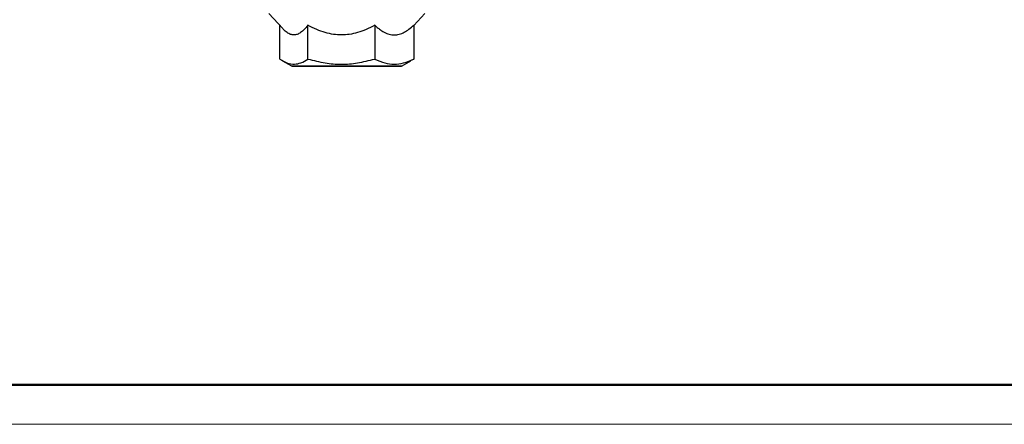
# Model space of a CAD drawing. Header units: millimetres. Extents: x 2459 to 2733, y 1359 to 1551.
# Tile 2 of 8: x 2504 to 2588, y 1359 to 1394. Entities that reach past the tile are written whole.
import ezdxf

# ---------------------------------------------------------------- set-up
doc = ezdxf.new("R2010")
doc.units = ezdxf.units.MM
doc.layers.add('1轮廓实线层', color=7, linetype='Continuous')
doc.layers.add('粗实线层', color=7, linetype='Continuous', lineweight=50)
doc.layers.add('细实线层', color=3, linetype='Continuous', lineweight=18)

msp = doc.modelspace()

# ---------------------------------------------------------------- linework, layer by layer
at = {"layer": '1轮廓实线层', "linetype": 'Continuous', "lineweight": 25}
for p, q in [((2525.19935, 1394.24437), (2526.39352, 1392.95547)), ((2537.64768, 1393.2172), (2538.59935, 1394.24437)), ((2526.15102, 1390.34437), (2526.15102, 1393.2172)), ((2528.55879, 1390.34437), (2528.55879, 1393.24437)), ((2534.30712, 1393.24437), (2534.30712, 1390.34437)), ((2537.64768, 1393.24437), (2537.64768, 1390.34437)), ((2537.64768, 1390.34437), (2537.40077, 1390.21356)), ((2526.38655, 1390.19386), (2527.14187, 1389.75777)), ((2527.14187, 1389.75777), (2527.62335, 1389.75777)), ((2527.19187, 1389.74437), (2527.66829, 1389.74437)), ((2527.62335, 1389.75777), (2536.65683, 1389.75777)), ((2527.66829, 1389.74437), (2536.60683, 1389.74437)), ((2536.65683, 1389.75777), (2537.41215, 1390.19386))]:
    msp.add_line(p, q, dxfattribs=at)
for centre, radius, start, end in [((2527.19187, 1389.84437), 0.1, 240, 270), ((2527.66858, 1389.82742), 0.08304, 236.9993594, 269.7998645), ((2536.60683, 1389.84437), 0.1, 270, 300)]:
    msp.add_arc(centre, radius, start, end, dxfattribs=at)
for points, knots in [([(2528.55879, 1393.24437), (2528.45433, 1393.1171), (2528.25335, 1392.8722), (2527.94525, 1392.60982), (2527.64806, 1392.4477), (2527.35675, 1392.39146), (2527.06487, 1392.44568), (2526.76732, 1392.61088), (2526.54254, 1392.78984), (2526.42164, 1392.9322), (2526.3982, 1392.9598)], [0, 0, 0, 0, 0.15565323, 0.29950388, 0.43345088, 0.55984036, 0.68659964, 0.8209565, 0.96528888, 1, 1, 1, 1]), ([(2534.30712, 1393.24437), (2534.05774, 1393.1171), (2533.57791, 1392.87221), (2532.84234, 1392.6098), (2532.13285, 1392.44775), (2531.43727, 1392.39128), (2530.74082, 1392.44636), (2530.0289, 1392.60808), (2529.29066, 1392.87092), (2528.8091, 1393.11665), (2528.55879, 1393.24437)], [0, 0, 0, 0, 0.13878775, 0.26705177, 0.38648523, 0.49918004, 0.61220459, 0.73200349, 0.86069705, 1, 1, 1, 1]), ([(2534.30712, 1393.24437), (2534.3978, 1393.16276), (2534.57495, 1393.00332), (2534.84527, 1392.80298), (2535.16632, 1392.60794), (2535.54035, 1392.45102), (2535.97486, 1392.38947), (2536.41026, 1392.44975), (2536.83558, 1392.62734), (2537.25079, 1392.893), (2537.51265, 1393.12483), (2537.64768, 1393.24437)], [0, 0, 0, 0, 0.08730184, 0.17054323, 0.25069481, 0.37730005, 0.49921851, 0.62143867, 0.74874402, 0.87043026, 1, 1, 1, 1]), ([(2526.15102, 1390.34437), (2526.36613, 1390.20954), (2526.77724, 1389.95184), (2527.20174, 1389.91578), (2527.40412, 1389.8986)], [0, 0, 0, 0, 0.52324559, 1, 1, 1, 1]), ([(2527.40412, 1389.8986), (2527.59059, 1389.92463), (2527.98167, 1389.97924), (2528.36056, 1390.21896), (2528.55879, 1390.34437)], [0, 0, 0, 0, 0.47682074, 1, 1, 1, 1]), ([(2528.55879, 1390.34437), (2529.05123, 1390.218), (2529.99244, 1389.97645), (2531.42905, 1389.8606), (2532.8679, 1389.97516), (2533.81269, 1390.21753), (2534.30712, 1390.34437)], [0, 0, 0, 0, 0.26110655, 0.49906036, 0.7378484, 1, 1, 1, 1]), ([(2534.30712, 1390.34437), (2534.59384, 1390.21779), (2535.14186, 1389.97584), (2535.97734, 1389.8606), (2536.81289, 1389.97577), (2537.3609, 1390.21774), (2537.64768, 1390.34437)], [0, 0, 0, 0, 0.26160366, 0.49999953, 0.73834538, 1, 1, 1, 1])]:
    msp.add_open_spline(points, degree=3, knots=knots, dxfattribs=at)
at = {"layer": '粗实线层'}
msp.add_lwpolyline([(2475.26981, 1546.29025), (2725.80259, 1546.29025), (2725.80259, 1362.35688), (2475.26981, 1362.35688)], close=True, dxfattribs=at)
at = {"layer": '细实线层'}
msp.add_lwpolyline([(2458.98106, 1550.85911), (2730.37145, 1550.85911), (2730.37145, 1358.96691), (2458.98106, 1358.96691)], close=True, dxfattribs=at)

doc.saveas('drawing.dxf')
